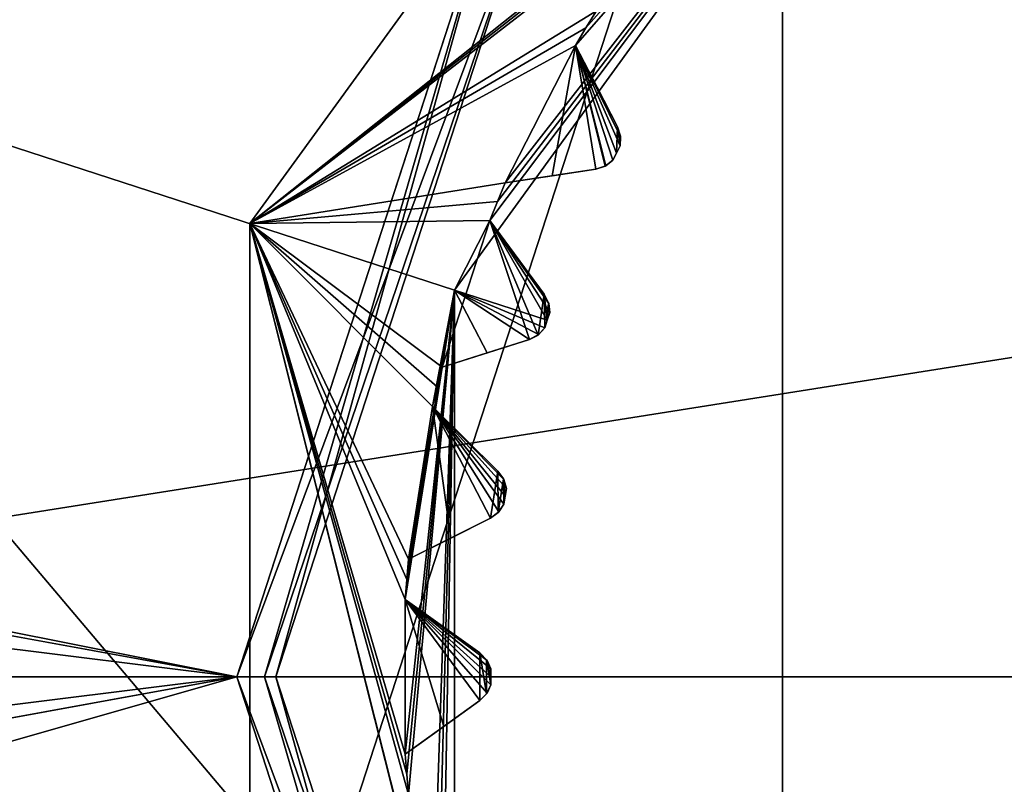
# Model space of a CAD drawing. Header units: millimetres. Extents: x -114 to 114, y -36 to 48.
# Tile 228 of 256: x 62.19 to 67.23, y -0.55 to 3.36. Entities that reach past the tile are written whole.
import ezdxf

# ---------------------------------------------------------------- set-up
doc = ezdxf.new("R2010")
doc.units = ezdxf.units.MM
doc.header["$LTSCALE"] = 65.185185
for name, color, linetype in [('2', 7, 'CONTINUOUS'), ('2786', 7, 'CONTINUOUS'), ('2841', 7, 'CONTINUOUS'), ('3026', 7, 'CONTINUOUS'), ('3027', 7, 'CONTINUOUS'), ('3028', 7, 'CONTINUOUS'), ('3030', 7, 'CONTINUOUS'), ('3035', 7, 'CONTINUOUS'), ('3048', 7, 'CONTINUOUS'), ('3049', 7, 'CONTINUOUS'), ('3050', 7, 'CONTINUOUS'), ('3051', 7, 'CONTINUOUS'), ('3052', 7, 'CONTINUOUS'), ('3053', 7, 'CONTINUOUS'), ('3054', 7, 'CONTINUOUS'), ('3055', 7, 'CONTINUOUS'), ('3056', 7, 'CONTINUOUS'), ('3057', 7, 'CONTINUOUS'), ('3058', 7, 'CONTINUOUS'), ('3059', 7, 'CONTINUOUS'), ('3060', 7, 'CONTINUOUS'), ('3061', 7, 'CONTINUOUS'), ('3062', 7, 'CONTINUOUS'), ('3063', 7, 'CONTINUOUS'), ('3064', 7, 'CONTINUOUS'), ('3327', 7, 'CONTINUOUS'), ('3328', 7, 'CONTINUOUS'), ('3329', 7, 'CONTINUOUS'), ('3330', 7, 'CONTINUOUS'), ('3373', 7, 'CONTINUOUS'), ('3374', 7, 'CONTINUOUS'), ('3375', 7, 'CONTINUOUS'), ('3376', 7, 'CONTINUOUS'), ('76', 7, 'CONTINUOUS'), ('77', 7, 'CONTINUOUS'), ('86', 7, 'CONTINUOUS'), ('87', 7, 'CONTINUOUS'), ('88', 7, 'CONTINUOUS'), ('89', 7, 'CONTINUOUS')]:
    doc.layers.add(name, color=color, linetype=linetype)

msp = doc.modelspace()

# ---------------------------------------------------------------- linework, layer by layer
at = {"layer": '2', "linetype": 'CONTINUOUS'}
for points in [[(-113, 35, 92.5), (63.3, 0, 92.5), (64.6742, 4.2309, 92.5), (-113, 35, 92.5)], [(63.3, 0, 92.5), (-113, 35, 92.5), (25.7254, 6.8475, 92.5), (63.3, 0, 92.5)], [(29.3258, 4.2309, 92.5), (63.3, 0, 92.5), (25.7254, 6.8475, 92.5), (29.3258, 4.2309, 92.5)], [(30.7, 0, 92.5), (63.3, 0, 92.5), (29.3258, 4.2309, 92.5), (30.7, 0, 92.5)], [(-10.4698, -4.2312, 92.5), (113, -35, 92.5), (-9.8, 0, 92.5), (-10.4698, -4.2312, 92.5)], [(-9.8, 0, 92.5), (113, -35, 92.5), (21.2746, -6.8475, 92.5), (-9.8, 0, 92.5)], [(29.3258, -4.2309, 92.5), (113, -35, 92.5), (30.7, 0, 92.5), (29.3258, -4.2309, 92.5)], [(113, -35, 92.5), (68.2746, -6.8475, 92.5), (30.7, 0, 92.5), (113, -35, 92.5)], [(64.6742, -4.2309, 92.5), (63.3, 0, 92.5), (30.7, 0, 92.5), (64.6742, -4.2309, 92.5)], [(68.2746, -6.8475, 92.5), (64.6742, -4.2309, 92.5), (30.7, 0, 92.5), (68.2746, -6.8475, 92.5)]]:
    msp.add_3dface(points, dxfattribs=at)
at = {"layer": '2786', "linetype": 'CONTINUOUS'}
for points in [[(110.5, 32.5, 90), (-9.8, 0, 90), (-10.4698, 4.2312, 90), (110.5, 32.5, 90)], [(-9.8, 0, 90), (110.5, 32.5, 90), (21.2746, 6.8475, 90), (-9.8, 0, 90)], [(110.5, 32.5, 90), (30.7, 0, 90), (29.3258, 4.2309, 90), (110.5, 32.5, 90)], [(110.5, 32.5, 90), (68.2746, 6.8475, 90), (30.7, 0, 90), (110.5, 32.5, 90)], [(68.2746, 6.8475, 90), (64.6742, 4.2309, 90), (30.7, 0, 90), (68.2746, 6.8475, 90)], [(64.6742, 4.2309, 90), (63.3, 0, 90), (30.7, 0, 90), (64.6742, 4.2309, 90)], [(-50.5, -32.5, 90), (63.3, 0, 90), (64.6742, -4.2309, 90), (-50.5, -32.5, 90)], [(63.3, 0, 90), (-50.5, -32.5, 90), (25.7254, -6.8475, 90), (63.3, 0, 90)], [(63.3, 0, 90), (25.7254, -6.8475, 90), (29.3258, -4.2309, 90), (63.3, 0, 90)], [(63.3, 0, 90), (29.3258, -4.2309, 90), (30.7, 0, 90), (63.3, 0, 90)]]:
    msp.add_3dface(points, dxfattribs=at)
at = {"layer": '2841', "linetype": 'CONTINUOUS'}
for points in [[(57.6136, 4.1886, 110), (56.95, 0, 110), (83.3864, 4.1886, 110), (57.6136, 4.1886, 110)], [(83.3864, 4.1886, 110), (56.95, 0, 110), (84.05, 0, 110), (83.3864, 4.1886, 110)], [(56.95, 0, 110), (57.6136, -4.1886, 110), (84.05, 0, 110), (56.95, 0, 110)], [(84.05, 0, 110), (57.6136, -4.1886, 110), (83.3864, -4.1886, 110), (84.05, 0, 110)]]:
    msp.add_3dface(points, dxfattribs=at)
at = {"layer": '3026', "linetype": 'CONTINUOUS'}
for points in [[(70.5, 7.5, 108), (70.5, -7.5, 108), (66.0917, -6.0677, 108), (70.5, 7.5, 108)], [(66.0917, 6.0677, 108), (70.5, 7.5, 108), (66.0917, -6.0677, 108), (66.0917, 6.0677, 108)], [(63.367, 2.3175, 108), (66.0917, 6.0677, 108), (63.367, -2.3175, 108), (63.367, 2.3175, 108)], [(63.367, -2.3175, 108), (66.0917, 6.0677, 108), (66.0917, -6.0677, 108), (63.367, -2.3175, 108)]]:
    msp.add_3dface(points, dxfattribs=at)
at = {"layer": '3027', "linetype": 'CONTINUOUS'}
for points in [[(66.0917, 6.0677, 108), (63.367, 2.3175, 108), (66.0917, 6.0677, 106), (66.0917, 6.0677, 108)], [(66.0917, 6.0677, 106), (63.367, 2.3175, 108), (63.367, 2.3175, 106), (66.0917, 6.0677, 106)], [(63.367, 2.3175, 108), (63.367, -2.3175, 108), (63.367, 2.3175, 106), (63.367, 2.3175, 108)], [(63.367, 2.3175, 106), (63.367, -2.3175, 108), (63.367, -2.3175, 106), (63.367, 2.3175, 106)]]:
    msp.add_3dface(points, dxfattribs=at)
at = {"layer": '3028', "linetype": 'CONTINUOUS'}
for points in [[(66.0917, 6.0677, 106), (63.367, 2.3175, 106), (65.7393, 4.2022, 106), (66.0917, 6.0677, 106)], [(65.7393, 4.2022, 106), (63.367, 2.3175, 106), (65.6714, 4.124, 106), (65.7393, 4.2022, 106)], [(65.6714, 4.124, 106), (63.367, 2.3175, 106), (65.6048, 4.0447, 106), (65.6714, 4.124, 106)], [(65.6048, 4.0447, 106), (63.367, 2.3175, 106), (65.1405, 3.4057, 106), (65.6048, 4.0447, 106)], [(65.1405, 3.4057, 106), (63.367, 2.3175, 106), (65.0857, 3.3179, 106), (65.1405, 3.4057, 106)], [(65.0857, 3.3179, 106), (63.367, 2.3175, 106), (65.0324, 3.2291, 106), (65.0857, 3.3179, 106)], [(65.0324, 3.2291, 106), (63.367, 2.3175, 106), (64.6738, 2.5254, 106), (65.0324, 3.2291, 106)], [(65.1372, 2.5957, 106), (65.0324, 3.2291, 106), (64.6738, 2.5254, 106), (65.1372, 2.5957, 106)], [(65.2479, 2.8129, 106), (65.0324, 3.2291, 106), (65.2431, 2.6785, 106), (65.2479, 2.8129, 106)], [(65.2431, 2.6785, 106), (65.0324, 3.2291, 106), (65.2245, 2.6418, 106), (65.2431, 2.6785, 106)], [(65.2245, 2.6418, 106), (65.0324, 3.2291, 106), (65.1847, 2.6113, 106), (65.2245, 2.6418, 106)], [(65.1847, 2.6113, 106), (65.0324, 3.2291, 106), (65.1372, 2.5957, 106), (65.1847, 2.6113, 106)], [(65.2619, 2.7152, 106), (65.2479, 2.8129, 106), (65.2431, 2.6785, 106), (65.2619, 2.7152, 106)], [(65.2632, 2.7652, 106), (65.2479, 2.8129, 106), (65.2619, 2.7152, 106), (65.2632, 2.7652, 106)], [(64.6738, 2.5254, 106), (63.367, 2.3175, 106), (64.6334, 2.43, 106), (64.6738, 2.5254, 106)], [(64.6334, 2.43, 106), (63.367, 2.3175, 106), (64.5945, 2.3341, 106), (64.6334, 2.43, 106)], [(64.5945, 2.3341, 106), (63.367, 2.3175, 106), (64.3504, 1.5829, 106), (64.5945, 2.3341, 106)], [(63.367, 2.3175, 106), (63.367, -2.3175, 106), (64.3504, -1.5829, 106), (63.367, 2.3175, 106)], [(64.3021, -1.3815, 106), (63.367, 2.3175, 106), (64.3255, -1.4824, 106), (64.3021, -1.3815, 106)], [(63.367, 2.3175, 106), (64.3021, -1.3815, 106), (64.1785, -0.6014, 106), (63.367, 2.3175, 106)], [(64.3255, -1.4824, 106), (63.367, 2.3175, 106), (64.3504, -1.5829, 106), (64.3255, -1.4824, 106)], [(64.3504, 1.5829, 106), (63.367, 2.3175, 106), (64.3255, 1.4824, 106), (64.3504, 1.5829, 106)], [(64.3255, 1.4824, 106), (63.367, 2.3175, 106), (64.3021, 1.3815, 106), (64.3255, 1.4824, 106)], [(64.3021, 1.3815, 106), (63.367, 2.3175, 106), (64.1785, 0.6014, 106), (64.3021, 1.3815, 106)], [(64.1785, 0.6014, 106), (63.367, 2.3175, 106), (64.1696, 0.4982, 106), (64.1785, 0.6014, 106)], [(64.1696, 0.4982, 106), (63.367, 2.3175, 106), (64.1623, 0.3949, 106), (64.1696, 0.4982, 106)], [(64.1623, 0.3949, 106), (63.367, 2.3175, 106), (64.1623, -0.3949, 106), (64.1623, 0.3949, 106)], [(64.1623, -0.3949, 106), (63.367, 2.3175, 106), (64.1696, -0.4982, 106), (64.1623, -0.3949, 106)], [(64.1696, -0.4982, 106), (63.367, 2.3175, 106), (64.1785, -0.6014, 106), (64.1696, -0.4982, 106)], [(64.7971, 1.7248, 106), (64.5945, 2.3341, 106), (64.3504, 1.5829, 106), (64.7971, 1.7248, 106)], [(64.8725, 1.9567, 106), (64.5945, 2.3341, 106), (64.8417, 1.7477, 106), (64.8725, 1.9567, 106)], [(64.8417, 1.7477, 106), (64.5945, 2.3341, 106), (64.7971, 1.7248, 106), (64.8417, 1.7477, 106)], [(64.8762, 1.784, 106), (64.8725, 1.9567, 106), (64.8417, 1.7477, 106), (64.8762, 1.784, 106)], [(64.8951, 1.912, 106), (64.8725, 1.9567, 106), (64.8888, 1.8232, 106), (64.8951, 1.912, 106)], [(64.8888, 1.8232, 106), (64.8725, 1.9567, 106), (64.8762, 1.784, 106), (64.8888, 1.8232, 106)], [(64.9016, 1.8623, 106), (64.8951, 1.912, 106), (64.8888, 1.8232, 106), (64.9016, 1.8623, 106)], [(64.5975, 0.8114, 106), (64.3021, 1.3815, 106), (64.1785, 0.6014, 106), (64.5975, 0.8114, 106)], [(64.6357, 1.0523, 106), (64.3021, 1.3815, 106), (64.5975, 0.8114, 106), (64.6357, 1.0523, 106)], [(64.6379, 0.841, 106), (64.6357, 1.0523, 106), (64.5975, 0.8114, 106), (64.6379, 0.841, 106)], [(64.665, 1.0116, 106), (64.6357, 1.0523, 106), (64.6379, 0.841, 106), (64.665, 1.0116, 106)], [(64.6663, 0.8823, 106), (64.665, 1.0116, 106), (64.6379, 0.841, 106), (64.6663, 0.8823, 106)], [(64.6792, 0.9636, 106), (64.665, 1.0116, 106), (64.6726, 0.923, 106), (64.6792, 0.9636, 106)], [(64.6726, 0.923, 106), (64.665, 1.0116, 106), (64.6663, 0.8823, 106), (64.6726, 0.923, 106)], [(64.5433, 0.1219, 106), (64.1623, 0.3949, 106), (64.5433, -0.1219, 106), (64.5433, 0.1219, 106)], [(64.5433, -0.1219, 106), (64.1623, 0.3949, 106), (64.1623, -0.3949, 106), (64.5433, -0.1219, 106)], [(64.5785, 0.0864, 106), (64.5433, 0.1219, 106), (64.5785, -0.0864, 106), (64.5785, 0.0864, 106)], [(64.5785, -0.0864, 106), (64.5433, 0.1219, 106), (64.5433, -0.1219, 106), (64.5785, -0.0864, 106)], [(64.6001, 0.0412, 106), (64.5785, 0.0864, 106), (64.6, 0, 106), (64.6001, 0.0412, 106)], [(64.6, 0, 106), (64.5785, 0.0864, 106), (64.6001, -0.0412, 106), (64.6, 0, 106)], [(64.6001, -0.0412, 106), (64.5785, 0.0864, 106), (64.5785, -0.0864, 106), (64.6001, -0.0412, 106)]]:
    msp.add_3dface(points, dxfattribs=at)
at = {"layer": '3030', "linetype": 'CONTINUOUS'}
for points in [[(64.4132, 1.9776, 93.5), (59.8006, 3.4764, 93.5), (66.7381, 5.1776, 93.5), (64.4132, 1.9776, 93.5)], [(59.8006, -3.4764, 93.5), (59.8006, 3.4764, 93.5), (64.4132, -1.9776, 93.5), (59.8006, -3.4764, 93.5)], [(64.4132, -1.9776, 93.5), (59.8006, 3.4764, 93.5), (64.4132, 1.9776, 93.5), (64.4132, -1.9776, 93.5)]]:
    msp.add_3dface(points, dxfattribs=at)
at = {"layer": '3035', "linetype": 'CONTINUOUS'}
for points in [[(64.4132, 1.9776, 93.5), (66.7381, 5.1776, 93.5), (64.5945, 2.3341, 93.55), (64.4132, 1.9776, 93.5)], [(64.5945, 2.3341, 93.55), (66.7381, 5.1776, 93.5), (64.6334, 2.43, 93.55), (64.5945, 2.3341, 93.55)], [(64.6334, 2.43, 93.55), (66.7381, 5.1776, 93.5), (64.6738, 2.5254, 93.55), (64.6334, 2.43, 93.55)], [(64.6738, 2.5254, 93.55), (66.7381, 5.1776, 93.5), (65.0324, 3.2291, 93.55), (64.6738, 2.5254, 93.55)], [(65.0324, 3.2291, 93.55), (66.7381, 5.1776, 93.5), (65.0857, 3.3179, 93.55), (65.0324, 3.2291, 93.55)], [(65.0857, 3.3179, 93.55), (66.7381, 5.1776, 93.5), (65.1405, 3.4057, 93.55), (65.0857, 3.3179, 93.55)], [(64.9128, 2.5616, 93.7536), (64.6738, 2.5254, 93.55), (65.0324, 3.2291, 93.55), (64.9128, 2.5616, 93.7536)], [(65.1372, 2.5957, 93.942), (64.9128, 2.5616, 93.7536), (65.0324, 3.2291, 93.55), (65.1372, 2.5957, 93.942)], [(65.1878, 2.613, 93.9799), (65.1372, 2.5957, 93.942), (65.0324, 3.2291, 93.55), (65.1878, 2.613, 93.9799)], [(65.2245, 2.6418, 94), (65.1878, 2.613, 93.9799), (65.0324, 3.2291, 93.55), (65.2245, 2.6418, 94)], [(65.2431, 2.6785, 94), (65.2245, 2.6418, 94), (65.0324, 3.2291, 93.55), (65.2431, 2.6785, 94)], [(65.2619, 2.7152, 94), (65.2431, 2.6785, 94), (65.0324, 3.2291, 93.55), (65.2619, 2.7152, 94)], [(65.2636, 2.7618, 93.9799), (65.2619, 2.7152, 94), (65.0324, 3.2291, 93.55), (65.2636, 2.7618, 93.9799)], [(65.2479, 2.8129, 93.942), (65.2636, 2.7618, 93.9799), (65.0324, 3.2291, 93.55), (65.2479, 2.8129, 93.942)], [(65.1435, 3.0145, 93.7535), (65.2479, 2.8129, 93.942), (65.0324, 3.2291, 93.55), (65.1435, 3.0145, 93.7535)], [(64.8888, 1.8232, 94), (64.4132, 1.9776, 93.5), (64.5945, 2.3341, 93.55), (64.8888, 1.8232, 94)], [(64.9016, 1.8623, 94), (64.8888, 1.8232, 94), (64.5945, 2.3341, 93.55), (64.9016, 1.8623, 94)], [(64.896, 1.9086, 93.9799), (64.9016, 1.8623, 94), (64.5945, 2.3341, 93.55), (64.896, 1.9086, 93.9799)], [(64.8725, 1.9567, 93.942), (64.896, 1.9086, 93.9799), (64.5945, 2.3341, 93.55), (64.8725, 1.9567, 93.942)], [(64.7379, 2.1394, 93.7535), (64.8725, 1.9567, 93.942), (64.5945, 2.3341, 93.55), (64.7379, 2.1394, 93.7535)], [(64.1696, -0.4982, 93.55), (64.4132, 1.9776, 93.5), (64.1623, -0.3949, 93.55), (64.1696, -0.4982, 93.55)], [(64.1623, -0.3949, 93.55), (64.4132, 1.9776, 93.5), (64.1623, 0.3949, 93.55), (64.1623, -0.3949, 93.55)], [(64.1623, 0.3949, 93.55), (64.4132, 1.9776, 93.5), (64.1696, 0.4982, 93.55), (64.1623, 0.3949, 93.55)], [(64.1785, -0.6014, 93.55), (64.4132, 1.9776, 93.5), (64.1696, -0.4982, 93.55), (64.1785, -0.6014, 93.55)], [(64.1696, 0.4982, 93.55), (64.4132, 1.9776, 93.5), (64.1785, 0.6014, 93.55), (64.1696, 0.4982, 93.55)], [(64.3021, -1.3815, 93.55), (64.4132, 1.9776, 93.5), (64.1785, -0.6014, 93.55), (64.3021, -1.3815, 93.55)], [(64.1785, 0.6014, 93.55), (64.4132, 1.9776, 93.5), (64.3021, 1.3815, 93.55), (64.1785, 0.6014, 93.55)], [(64.4132, 1.9776, 93.5), (64.3021, -1.3815, 93.55), (64.3255, -1.4824, 93.55), (64.4132, 1.9776, 93.5)], [(64.3021, 1.3815, 93.55), (64.4132, 1.9776, 93.5), (64.3255, 1.4824, 93.55), (64.3021, 1.3815, 93.55)], [(64.3255, 1.4824, 93.55), (64.4132, 1.9776, 93.5), (64.3504, 1.5829, 93.55), (64.3255, 1.4824, 93.55)], [(64.3504, -1.5829, 93.55), (64.4132, 1.9776, 93.5), (64.3255, -1.4824, 93.55), (64.3504, -1.5829, 93.55)], [(64.4132, -1.9776, 93.5), (64.4132, 1.9776, 93.5), (64.3504, -1.5829, 93.55), (64.4132, -1.9776, 93.5)], [(64.3504, 1.5829, 93.55), (64.4132, 1.9776, 93.5), (64.5809, 1.6561, 93.7536), (64.3504, 1.5829, 93.55)], [(64.5809, 1.6561, 93.7536), (64.4132, 1.9776, 93.5), (64.7971, 1.7248, 93.942), (64.5809, 1.6561, 93.7536)], [(64.7971, 1.7248, 93.942), (64.4132, 1.9776, 93.5), (64.8444, 1.7498, 93.9799), (64.7971, 1.7248, 93.942)], [(64.8444, 1.7498, 93.9799), (64.4132, 1.9776, 93.5), (64.8762, 1.784, 94), (64.8444, 1.7498, 93.9799)], [(64.8762, 1.784, 94), (64.4132, 1.9776, 93.5), (64.8888, 1.8232, 94), (64.8762, 1.784, 94)], [(64.3947, 0.7097, 93.7536), (64.1785, 0.6014, 93.55), (64.3021, 1.3815, 93.55), (64.3947, 0.7097, 93.7536)], [(64.5975, 0.8114, 93.942), (64.3947, 0.7097, 93.7536), (64.3021, 1.3815, 93.55), (64.5975, 0.8114, 93.942)], [(64.6403, 0.8435, 93.9799), (64.5975, 0.8114, 93.942), (64.3021, 1.3815, 93.55), (64.6403, 0.8435, 93.9799)], [(64.6663, 0.8823, 94), (64.6403, 0.8435, 93.9799), (64.3021, 1.3815, 93.55), (64.6663, 0.8823, 94)], [(64.6726, 0.923, 94), (64.6663, 0.8823, 94), (64.3021, 1.3815, 93.55), (64.6726, 0.923, 94)], [(64.6792, 0.9636, 94), (64.6726, 0.923, 94), (64.3021, 1.3815, 93.55), (64.6792, 0.9636, 94)], [(64.6665, 1.0085, 93.9799), (64.6792, 0.9636, 94), (64.3021, 1.3815, 93.55), (64.6665, 1.0085, 93.9799)], [(64.6357, 1.0523, 93.942), (64.6665, 1.0085, 93.9799), (64.3021, 1.3815, 93.55), (64.6357, 1.0523, 93.942)], [(64.4741, 1.2117, 93.7535), (64.6357, 1.0523, 93.942), (64.3021, 1.3815, 93.55), (64.4741, 1.2117, 93.7535)], [(64.3588, -0.2541, 93.7536), (64.1623, -0.3949, 93.55), (64.1623, 0.3949, 93.55), (64.3588, -0.2541, 93.7536)], [(64.5433, -0.1219, 93.942), (64.3588, -0.2541, 93.7536), (64.1623, 0.3949, 93.55), (64.5433, -0.1219, 93.942)], [(64.5805, -0.0835, 93.9799), (64.5433, -0.1219, 93.942), (64.1623, 0.3949, 93.55), (64.5805, -0.0835, 93.9799)], [(64.6001, -0.0412, 94), (64.5805, -0.0835, 93.9799), (64.1623, 0.3949, 93.55), (64.6001, -0.0412, 94)], [(64.6, 0, 94), (64.6001, -0.0412, 94), (64.1623, 0.3949, 93.55), (64.6, 0, 94)], [(64.6001, 0.0412, 94), (64.6, 0, 94), (64.1623, 0.3949, 93.55), (64.6001, 0.0412, 94)], [(64.5805, 0.0835, 93.9799), (64.6001, 0.0412, 94), (64.1623, 0.3949, 93.55), (64.5805, 0.0835, 93.9799)], [(64.5433, 0.1219, 93.942), (64.5805, 0.0835, 93.9799), (64.1623, 0.3949, 93.55), (64.5433, 0.1219, 93.942)], [(64.3588, 0.2541, 93.7535), (64.5433, 0.1219, 93.942), (64.1623, 0.3949, 93.55), (64.3588, 0.2541, 93.7535)]]:
    msp.add_3dface(points, dxfattribs=at)
at = {"layer": '3048', "linetype": 'CONTINUOUS'}
for points in [[(64.1623, -0.3949, 106), (64.1696, -0.4982, 106), (64.1623, -0.3949, 93.55), (64.1623, -0.3949, 106)], [(64.1696, -0.4982, 106), (64.1696, -0.4982, 93.55), (64.1623, -0.3949, 93.55), (64.1696, -0.4982, 106)], [(64.1696, -0.4982, 106), (64.1785, -0.6014, 106), (64.1696, -0.4982, 93.55), (64.1696, -0.4982, 106)], [(64.1785, -0.6014, 106), (64.1785, -0.6014, 93.55), (64.1696, -0.4982, 93.55), (64.1785, -0.6014, 106)]]:
    msp.add_3dface(points, dxfattribs=at)
at = {"layer": '3049', "linetype": 'CONTINUOUS'}
for points in [[(64.5433, -0.1219, 106), (64.1623, -0.3949, 106), (64.1623, -0.3949, 93.55), (64.5433, -0.1219, 106)], [(64.5433, -0.1219, 106), (64.1623, -0.3949, 93.55), (64.3588, -0.2541, 93.7536), (64.5433, -0.1219, 106)], [(64.5433, -0.1219, 106), (64.3588, -0.2541, 93.7536), (64.5433, -0.1219, 93.942), (64.5433, -0.1219, 106)]]:
    msp.add_3dface(points, dxfattribs=at)
at = {"layer": '3050', "linetype": 'CONTINUOUS'}
for points in [[(64.5433, 0.1219, 106), (64.5785, 0.0864, 106), (64.5433, 0.1219, 93.942), (64.5433, 0.1219, 106)], [(64.5785, 0.0864, 106), (64.5805, 0.0835, 93.9799), (64.5433, 0.1219, 93.942), (64.5785, 0.0864, 106)], [(64.5785, 0.0864, 106), (64.6001, 0.0412, 106), (64.5805, 0.0835, 93.9799), (64.5785, 0.0864, 106)], [(64.6001, 0.0412, 106), (64.6001, 0.0412, 94), (64.5805, 0.0835, 93.9799), (64.6001, 0.0412, 106)]]:
    msp.add_3dface(points, dxfattribs=at)
at = {"layer": '3051', "linetype": 'CONTINUOUS'}
for points in [[(64.1623, 0.3949, 106), (64.5433, 0.1219, 106), (64.5433, 0.1219, 93.942), (64.1623, 0.3949, 106)], [(64.1623, 0.3949, 106), (64.5433, 0.1219, 93.942), (64.3588, 0.2541, 93.7535), (64.1623, 0.3949, 106)], [(64.1623, 0.3949, 106), (64.3588, 0.2541, 93.7535), (64.1623, 0.3949, 93.55), (64.1623, 0.3949, 106)]]:
    msp.add_3dface(points, dxfattribs=at)
at = {"layer": '3052', "linetype": 'CONTINUOUS'}
for points in [[(64.1785, 0.6014, 106), (64.1696, 0.4982, 106), (64.1785, 0.6014, 93.55), (64.1785, 0.6014, 106)], [(64.1696, 0.4982, 106), (64.1696, 0.4982, 93.55), (64.1785, 0.6014, 93.55), (64.1696, 0.4982, 106)], [(64.1696, 0.4982, 106), (64.1623, 0.3949, 106), (64.1696, 0.4982, 93.55), (64.1696, 0.4982, 106)], [(64.1623, 0.3949, 106), (64.1623, 0.3949, 93.55), (64.1696, 0.4982, 93.55), (64.1623, 0.3949, 106)]]:
    msp.add_3dface(points, dxfattribs=at)
at = {"layer": '3053', "linetype": 'CONTINUOUS'}
for points in [[(64.5975, 0.8114, 106), (64.1785, 0.6014, 106), (64.1785, 0.6014, 93.55), (64.5975, 0.8114, 106)], [(64.5975, 0.8114, 106), (64.1785, 0.6014, 93.55), (64.3947, 0.7097, 93.7536), (64.5975, 0.8114, 106)], [(64.5975, 0.8114, 106), (64.3947, 0.7097, 93.7536), (64.5975, 0.8114, 93.942), (64.5975, 0.8114, 106)]]:
    msp.add_3dface(points, dxfattribs=at)
at = {"layer": '3054', "linetype": 'CONTINUOUS'}
for points in [[(64.6357, 1.0523, 106), (64.665, 1.0116, 106), (64.6357, 1.0523, 93.942), (64.6357, 1.0523, 106)], [(64.665, 1.0116, 106), (64.6665, 1.0085, 93.9799), (64.6357, 1.0523, 93.942), (64.665, 1.0116, 106)], [(64.665, 1.0116, 106), (64.6792, 0.9636, 106), (64.6665, 1.0085, 93.9799), (64.665, 1.0116, 106)], [(64.6792, 0.9636, 106), (64.6792, 0.9636, 94), (64.6665, 1.0085, 93.9799), (64.6792, 0.9636, 106)]]:
    msp.add_3dface(points, dxfattribs=at)
at = {"layer": '3055', "linetype": 'CONTINUOUS'}
for points in [[(64.3021, 1.3815, 106), (64.6357, 1.0523, 106), (64.6357, 1.0523, 93.942), (64.3021, 1.3815, 106)], [(64.3021, 1.3815, 106), (64.6357, 1.0523, 93.942), (64.4741, 1.2117, 93.7535), (64.3021, 1.3815, 106)], [(64.3021, 1.3815, 106), (64.4741, 1.2117, 93.7535), (64.3021, 1.3815, 93.55), (64.3021, 1.3815, 106)]]:
    msp.add_3dface(points, dxfattribs=at)
at = {"layer": '3056', "linetype": 'CONTINUOUS'}
for points in [[(64.3504, 1.5829, 106), (64.3255, 1.4824, 106), (64.3504, 1.5829, 93.55), (64.3504, 1.5829, 106)], [(64.3255, 1.4824, 106), (64.3255, 1.4824, 93.55), (64.3504, 1.5829, 93.55), (64.3255, 1.4824, 106)], [(64.3255, 1.4824, 106), (64.3021, 1.3815, 106), (64.3255, 1.4824, 93.55), (64.3255, 1.4824, 106)], [(64.3021, 1.3815, 106), (64.3021, 1.3815, 93.55), (64.3255, 1.4824, 93.55), (64.3021, 1.3815, 106)]]:
    msp.add_3dface(points, dxfattribs=at)
at = {"layer": '3057', "linetype": 'CONTINUOUS'}
for points in [[(64.7971, 1.7248, 106), (64.3504, 1.5829, 106), (64.3504, 1.5829, 93.55), (64.7971, 1.7248, 106)], [(64.7971, 1.7248, 106), (64.3504, 1.5829, 93.55), (64.5809, 1.6561, 93.7536), (64.7971, 1.7248, 106)], [(64.7971, 1.7248, 106), (64.5809, 1.6561, 93.7536), (64.7971, 1.7248, 93.942), (64.7971, 1.7248, 106)]]:
    msp.add_3dface(points, dxfattribs=at)
at = {"layer": '3058', "linetype": 'CONTINUOUS'}
for points in [[(64.8725, 1.9567, 106), (64.8951, 1.912, 106), (64.8725, 1.9567, 93.942), (64.8725, 1.9567, 106)], [(64.8951, 1.912, 106), (64.896, 1.9086, 93.9799), (64.8725, 1.9567, 93.942), (64.8951, 1.912, 106)], [(64.8951, 1.912, 106), (64.9016, 1.8623, 106), (64.896, 1.9086, 93.9799), (64.8951, 1.912, 106)], [(64.9016, 1.8623, 106), (64.9016, 1.8623, 94), (64.896, 1.9086, 93.9799), (64.9016, 1.8623, 106)]]:
    msp.add_3dface(points, dxfattribs=at)
at = {"layer": '3059', "linetype": 'CONTINUOUS'}
for points in [[(64.5945, 2.3341, 106), (64.8725, 1.9567, 106), (64.8725, 1.9567, 93.942), (64.5945, 2.3341, 106)], [(64.5945, 2.3341, 106), (64.8725, 1.9567, 93.942), (64.7379, 2.1394, 93.7535), (64.5945, 2.3341, 106)], [(64.5945, 2.3341, 106), (64.7379, 2.1394, 93.7535), (64.5945, 2.3341, 93.55), (64.5945, 2.3341, 106)]]:
    msp.add_3dface(points, dxfattribs=at)
at = {"layer": '3060', "linetype": 'CONTINUOUS'}
for points in [[(64.6738, 2.5254, 106), (64.6334, 2.43, 106), (64.6738, 2.5254, 93.55), (64.6738, 2.5254, 106)], [(64.6334, 2.43, 106), (64.6334, 2.43, 93.55), (64.6738, 2.5254, 93.55), (64.6334, 2.43, 106)], [(64.6334, 2.43, 106), (64.5945, 2.3341, 106), (64.6334, 2.43, 93.55), (64.6334, 2.43, 106)], [(64.5945, 2.3341, 106), (64.5945, 2.3341, 93.55), (64.6334, 2.43, 93.55), (64.5945, 2.3341, 106)]]:
    msp.add_3dface(points, dxfattribs=at)
at = {"layer": '3061', "linetype": 'CONTINUOUS'}
for points in [[(65.1372, 2.5957, 106), (64.6738, 2.5254, 106), (64.6738, 2.5254, 93.55), (65.1372, 2.5957, 106)], [(65.1372, 2.5957, 106), (64.6738, 2.5254, 93.55), (64.9128, 2.5616, 93.7536), (65.1372, 2.5957, 106)], [(65.1372, 2.5957, 106), (64.9128, 2.5616, 93.7536), (65.1372, 2.5957, 93.942), (65.1372, 2.5957, 106)]]:
    msp.add_3dface(points, dxfattribs=at)
at = {"layer": '3062', "linetype": 'CONTINUOUS'}
for points in [[(65.2479, 2.8129, 106), (65.2632, 2.7652, 106), (65.2479, 2.8129, 93.942), (65.2479, 2.8129, 106)], [(65.2632, 2.7652, 106), (65.2636, 2.7618, 93.9799), (65.2479, 2.8129, 93.942), (65.2632, 2.7652, 106)], [(65.2632, 2.7652, 106), (65.2619, 2.7152, 106), (65.2636, 2.7618, 93.9799), (65.2632, 2.7652, 106)], [(65.2619, 2.7152, 106), (65.2619, 2.7152, 94), (65.2636, 2.7618, 93.9799), (65.2619, 2.7152, 106)]]:
    msp.add_3dface(points, dxfattribs=at)
at = {"layer": '3063', "linetype": 'CONTINUOUS'}
for points in [[(65.0324, 3.2291, 106), (65.2479, 2.8129, 106), (65.2479, 2.8129, 93.942), (65.0324, 3.2291, 106)], [(65.0324, 3.2291, 106), (65.2479, 2.8129, 93.942), (65.1435, 3.0145, 93.7535), (65.0324, 3.2291, 106)], [(65.0324, 3.2291, 106), (65.1435, 3.0145, 93.7535), (65.0324, 3.2291, 93.55), (65.0324, 3.2291, 106)]]:
    msp.add_3dface(points, dxfattribs=at)
at = {"layer": '3064', "linetype": 'CONTINUOUS'}
for points in [[(65.1405, 3.4057, 106), (65.0857, 3.3179, 106), (65.1405, 3.4057, 93.55), (65.1405, 3.4057, 106)], [(65.0857, 3.3179, 106), (65.0857, 3.3179, 93.55), (65.1405, 3.4057, 93.55), (65.0857, 3.3179, 106)], [(65.0857, 3.3179, 106), (65.0324, 3.2291, 106), (65.0857, 3.3179, 93.55), (65.0857, 3.3179, 106)], [(65.0324, 3.2291, 106), (65.0324, 3.2291, 93.55), (65.0857, 3.3179, 93.55), (65.0324, 3.2291, 106)]]:
    msp.add_3dface(points, dxfattribs=at)
at = {"layer": '3327', "linetype": 'CONTINUOUS'}
for points in [[(64.6001, 0.0412, 106), (64.6, 0, 106), (64.6001, 0.0412, 94), (64.6001, 0.0412, 106)], [(64.6, 0, 106), (64.6, 0, 94), (64.6001, 0.0412, 94), (64.6, 0, 106)], [(64.6, 0, 106), (64.6001, -0.0412, 106), (64.6, 0, 94), (64.6, 0, 106)], [(64.6001, -0.0412, 106), (64.6001, -0.0412, 94), (64.6, 0, 94), (64.6001, -0.0412, 106)]]:
    msp.add_3dface(points, dxfattribs=at)
at = {"layer": '3328', "linetype": 'CONTINUOUS'}
for points in [[(64.6792, 0.9636, 106), (64.6726, 0.923, 106), (64.6792, 0.9636, 94), (64.6792, 0.9636, 106)], [(64.6726, 0.923, 106), (64.6726, 0.923, 94), (64.6792, 0.9636, 94), (64.6726, 0.923, 106)], [(64.6726, 0.923, 106), (64.6663, 0.8823, 106), (64.6726, 0.923, 94), (64.6726, 0.923, 106)], [(64.6663, 0.8823, 106), (64.6663, 0.8823, 94), (64.6726, 0.923, 94), (64.6663, 0.8823, 106)]]:
    msp.add_3dface(points, dxfattribs=at)
at = {"layer": '3329', "linetype": 'CONTINUOUS'}
for points in [[(64.8888, 1.8232, 106), (64.8762, 1.784, 106), (64.8888, 1.8232, 94), (64.8888, 1.8232, 106)], [(64.8762, 1.784, 106), (64.8762, 1.784, 94), (64.8888, 1.8232, 94), (64.8762, 1.784, 106)], [(64.9016, 1.8623, 106), (64.8888, 1.8232, 106), (64.9016, 1.8623, 94), (64.9016, 1.8623, 106)], [(64.8888, 1.8232, 106), (64.8888, 1.8232, 94), (64.9016, 1.8623, 94), (64.8888, 1.8232, 106)]]:
    msp.add_3dface(points, dxfattribs=at)
at = {"layer": '3330', "linetype": 'CONTINUOUS'}
for points in [[(65.2431, 2.6785, 106), (65.2245, 2.6418, 106), (65.2431, 2.6785, 94), (65.2431, 2.6785, 106)], [(65.2245, 2.6418, 106), (65.2245, 2.6418, 94), (65.2431, 2.6785, 94), (65.2245, 2.6418, 106)], [(65.2619, 2.7152, 106), (65.2431, 2.6785, 106), (65.2619, 2.7152, 94), (65.2619, 2.7152, 106)], [(65.2431, 2.6785, 106), (65.2431, 2.6785, 94), (65.2619, 2.7152, 94), (65.2431, 2.6785, 106)]]:
    msp.add_3dface(points, dxfattribs=at)
at = {"layer": '3373', "linetype": 'CONTINUOUS'}
for points in [[(64.6001, -0.0412, 106), (64.5785, -0.0864, 106), (64.6001, -0.0412, 94), (64.6001, -0.0412, 106)], [(64.5785, -0.0864, 106), (64.5805, -0.0835, 93.9799), (64.6001, -0.0412, 94), (64.5785, -0.0864, 106)], [(64.5785, -0.0864, 106), (64.5433, -0.1219, 106), (64.5805, -0.0835, 93.9799), (64.5785, -0.0864, 106)], [(64.5433, -0.1219, 106), (64.5433, -0.1219, 93.942), (64.5805, -0.0835, 93.9799), (64.5433, -0.1219, 106)]]:
    msp.add_3dface(points, dxfattribs=at)
at = {"layer": '3374', "linetype": 'CONTINUOUS'}
for points in [[(64.6663, 0.8823, 106), (64.6379, 0.841, 106), (64.6663, 0.8823, 94), (64.6663, 0.8823, 106)], [(64.6379, 0.841, 106), (64.6403, 0.8435, 93.9799), (64.6663, 0.8823, 94), (64.6379, 0.841, 106)], [(64.6379, 0.841, 106), (64.5975, 0.8114, 106), (64.6403, 0.8435, 93.9799), (64.6379, 0.841, 106)], [(64.5975, 0.8114, 106), (64.5975, 0.8114, 93.942), (64.6403, 0.8435, 93.9799), (64.5975, 0.8114, 106)]]:
    msp.add_3dface(points, dxfattribs=at)
at = {"layer": '3375', "linetype": 'CONTINUOUS'}
for points in [[(64.8762, 1.784, 106), (64.8417, 1.7477, 106), (64.8762, 1.784, 94), (64.8762, 1.784, 106)], [(64.8417, 1.7477, 106), (64.8444, 1.7498, 93.9799), (64.8762, 1.784, 94), (64.8417, 1.7477, 106)], [(64.8417, 1.7477, 106), (64.7971, 1.7248, 106), (64.8444, 1.7498, 93.9799), (64.8417, 1.7477, 106)], [(64.7971, 1.7248, 106), (64.7971, 1.7248, 93.942), (64.8444, 1.7498, 93.9799), (64.7971, 1.7248, 106)]]:
    msp.add_3dface(points, dxfattribs=at)
at = {"layer": '3376', "linetype": 'CONTINUOUS'}
for points in [[(65.2245, 2.6418, 106), (65.1847, 2.6113, 106), (65.2245, 2.6418, 94), (65.2245, 2.6418, 106)], [(65.1847, 2.6113, 106), (65.1878, 2.613, 93.9799), (65.2245, 2.6418, 94), (65.1847, 2.6113, 106)], [(65.1847, 2.6113, 106), (65.1372, 2.5957, 106), (65.1878, 2.613, 93.9799), (65.1847, 2.6113, 106)], [(65.1372, 2.5957, 106), (65.1372, 2.5957, 93.942), (65.1878, 2.613, 93.9799), (65.1372, 2.5957, 106)]]:
    msp.add_3dface(points, dxfattribs=at)
at = {"layer": '76', "linetype": 'CONTINUOUS'}
for points in [[(64.8369, 4.1145, 92.3), (63.5, 0, 92.3), (64.8369, 4.1145, 90.2), (64.8369, 4.1145, 92.3)], [(64.8369, 4.1145, 90.2), (63.5, 0, 92.3), (63.5, 0, 90.2), (64.8369, 4.1145, 90.2)]]:
    msp.add_3dface(points, dxfattribs=at)
at = {"layer": '77', "linetype": 'CONTINUOUS'}
for points in [[(63.5, 0, 90.2), (63.5, 0, 92.3), (64.8369, -4.1145, 92.3), (63.5, 0, 90.2)], [(63.5, 0, 90.2), (64.8369, -4.1145, 92.3), (64.8369, -4.1145, 90.2), (63.5, 0, 90.2)]]:
    msp.add_3dface(points, dxfattribs=at)
at = {"layer": '86', "linetype": 'CONTINUOUS'}
for points in [[(63.3, 0, 92.5), (64.6742, -4.2309, 92.5), (63.4414, 0, 92.4414), (63.3, 0, 92.5)], [(64.6742, -4.2309, 92.5), (63.5, 0, 92.3), (63.4414, 0, 92.4414), (64.6742, -4.2309, 92.5)], [(63.5, 0, 92.3), (64.6742, -4.2309, 92.5), (64.8369, -4.1145, 92.3), (63.5, 0, 92.3)]]:
    msp.add_3dface(points, dxfattribs=at)
at = {"layer": '87', "linetype": 'CONTINUOUS'}
for points in [[(64.6742, 4.2309, 92.5), (63.3, 0, 92.5), (64.8369, 4.1145, 92.3), (64.6742, 4.2309, 92.5)], [(64.8369, 4.1145, 92.3), (63.3, 0, 92.5), (63.4414, 0, 92.4414), (64.8369, 4.1145, 92.3)], [(63.5, 0, 92.3), (64.8369, 4.1145, 92.3), (63.4414, 0, 92.4414), (63.5, 0, 92.3)]]:
    msp.add_3dface(points, dxfattribs=at)
at = {"layer": '88', "linetype": 'CONTINUOUS'}
for points in [[(63.3, 0, 90), (64.8369, -4.1145, 90.2), (64.6742, -4.2309, 90), (63.3, 0, 90)], [(64.8369, -4.1145, 90.2), (63.3, 0, 90), (63.4414, 0, 90.0586), (64.8369, -4.1145, 90.2)], [(63.5, 0, 90.2), (64.8369, -4.1145, 90.2), (63.4414, 0, 90.0586), (63.5, 0, 90.2)]]:
    msp.add_3dface(points, dxfattribs=at)
at = {"layer": '89', "linetype": 'CONTINUOUS'}
for points in [[(63.4414, 0, 90.0586), (63.3, 0, 90), (64.6742, 4.2309, 90), (63.4414, 0, 90.0586)], [(63.5, 0, 90.2), (63.4414, 0, 90.0586), (64.6742, 4.2309, 90), (63.5, 0, 90.2)], [(64.8369, 4.1145, 90.2), (63.5, 0, 90.2), (64.6742, 4.2309, 90), (64.8369, 4.1145, 90.2)]]:
    msp.add_3dface(points, dxfattribs=at)

doc.saveas('drawing.dxf')
